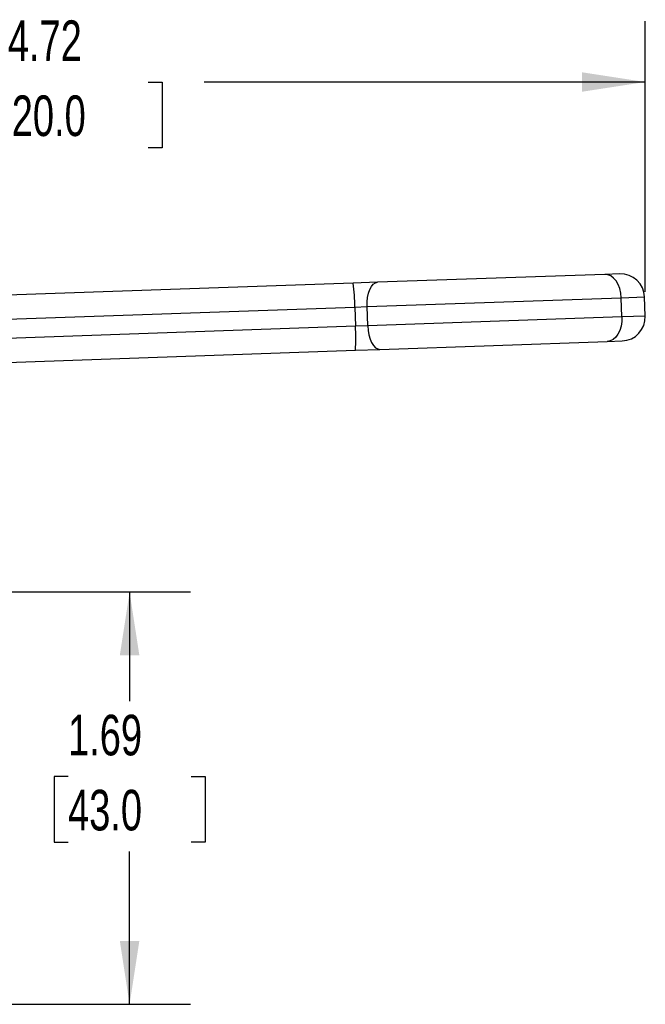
# Model space of a CAD drawing. Header units: inches. Extents: x 0.5 to 21.5, y 0.5 to 16.5.
# Tile 5 of 11: x 8 to 10.6, y 4.5 to 8.6. Entities that reach past the tile are written whole.
import ezdxf

# ---------------------------------------------------------------- set-up
doc = ezdxf.new("R2010")
doc.units = ezdxf.units.IN
doc.header["$LTSCALE"] = 2
doc.header["$MEASUREMENT"] = 0
doc.linetypes.add('SLD-Solid', pattern=[0])
doc.layers.add('DIMENSIONS', color=140, linetype='SLD-Solid', lineweight=25)
doc.styles.add('SLDTEXTSTYLE0', font='TXT', dxfattribs={"width": 0.7})
doc.dimstyles.new('SLDDIMSTYLE1', dxfattribs={"dimtxt": 0.169922, "dimasz": 0.26, "dimexe": 0, "dimexo": 0.0625, "dimgap": 0.04248, "dimtad": 0, "dimtih": 1, "dimtoh": 1, "dimrnd": 1e-09, "dimzin": 12, "dimdsep": 46, "dimtxsty": 'SLDTEXTSTYLE0', "dimsah": 1, "dimcen": 0.09, "dimadec": 0, "dimazin": 3, "dimtfac": 1, "dimtofl": 0, "dimtmove": 0, "dimatfit": 3, "dimfxl": 0, "dimfrac": 2, "dimtolj": 1, "dimtzin": 12, "dimarcsym": 0})

# ---------------------------------------------------------------- blocks, each defined once
blk = doc.blocks.new('_D_2')
at = {"layer": 'DIMENSIONS'}
for p, q in [((7.4896, 6.2129), (8.7179, 6.2129)), ((8.4679, 6.2129), (8.4679, 5.7639)), ((8.2154, 5.4558), (8.1583, 5.4558)), ((8.1583, 5.4558), (8.1583, 5.1858)), ((8.7203, 5.4558), (8.7774, 5.4558)), ((8.7774, 5.4558), (8.7774, 5.1858)), ((8.1583, 5.1858), (8.2154, 5.1858)), ((8.7774, 5.1858), (8.7203, 5.1858)), ((8.4679, 4.52), (8.4679, 5.1477)), ((7.4896, 4.52), (8.7179, 4.52))]:
    blk.add_line(p, q, dxfattribs=at)
for points in [[(8.4679, 6.2129), (8.4279, 5.9529), (8.5079, 5.9529)], [(8.4679, 4.52), (8.5079, 4.78), (8.4279, 4.78)]]:
    blk.add_solid(points, dxfattribs=at)
at = {"layer": 'DIMENSIONS', "char_height": 0.16667, "attachment_point": 1, "style": 'SLDTEXTSTYLE0'}
for s, insert in [('1.69', (8.2154, 5.7087)), ('43.0', (8.2154, 5.4006))]:
    blk.add_mtext(s, dxfattribs=dict(at, insert=insert))
blk = doc.blocks.new('_D_3')
at = {"layer": 'DIMENSIONS'}
for p, q in [((5.8585, 7.2873), (5.8585, 8.5564)), ((10.5833, 7.4453), (10.5833, 8.5564)), ((5.8585, 8.3064), (7.6675, 8.3064)), ((7.8977, 8.3064), (7.8407, 8.3064)), ((7.8407, 8.3064), (7.8407, 8.0363)), ((8.544, 8.3064), (8.6011, 8.3064)), ((8.6011, 8.3064), (8.6011, 8.0363)), ((10.5833, 8.3064), (8.7742, 8.3064)), ((7.8407, 8.0363), (7.8977, 8.0363)), ((8.6011, 8.0363), (8.544, 8.0363))]:
    blk.add_line(p, q, dxfattribs=at)
for points in [[(5.8585, 8.3064), (6.1185, 8.2664), (6.1185, 8.3464)], [(10.5833, 8.3064), (10.3233, 8.3464), (10.3233, 8.2664)]]:
    blk.add_solid(points, dxfattribs=at)
at = {"layer": 'DIMENSIONS', "char_height": 0.16667, "attachment_point": 1, "style": 'SLDTEXTSTYLE0'}
for s, insert in [('4.72', (7.9684, 8.5593)), ('120.0', (7.8977, 8.2512))]:
    blk.add_mtext(s, dxfattribs=dict(at, insert=insert))

msp = doc.modelspace()

# ---------------------------------------------------------------- linework, layer by layer
for p, q in [((10.4787, 7.5189), (10.4172, 7.5168)), ((9.3849, 7.4807), (7.0753, 7.4001)), ((9.4852, 7.4842), (9.3849, 7.4807)), ((10.4172, 7.5168), (9.4852, 7.4842)), ((9.4419, 7.3842), (10.4849, 7.4207)), ((10.4849, 7.4207), (10.5805, 7.424)), ((10.4876, 7.342), (10.4849, 7.4207)), ((10.5833, 7.3453), (10.5805, 7.424)), ((7.0787, 7.3017), (9.3917, 7.3825)), ((9.3917, 7.3825), (9.4419, 7.3842)), ((9.3917, 7.3825), (9.3945, 7.3038)), ((9.4446, 7.3055), (9.4419, 7.3842)), ((10.4876, 7.342), (9.4446, 7.3055)), ((10.5833, 7.3453), (10.4876, 7.342)), ((9.3945, 7.3038), (7.0815, 7.223)), ((9.4446, 7.3055), (9.3945, 7.3038)), ((9.4948, 7.2088), (10.4268, 7.2414)), ((10.4268, 7.2414), (10.4883, 7.2435)), ((7.0849, 7.1247), (9.3945, 7.2053)), ((9.3945, 7.2053), (9.4948, 7.2088))]:
    msp.add_line(p, q)
at = {"flags": 128}
for points in [[(9.4419, 7.3842), (9.4421, 7.4035), (9.4441, 7.422), (9.4478, 7.4392), (9.4531, 7.4543), (9.4598, 7.4668), (9.4676, 7.4761), (9.4761, 7.482), (9.4852, 7.4842)], [(10.4849, 7.4207), (10.483, 7.4398), (10.4787, 7.4581), (10.4721, 7.4749), (10.4636, 7.4896), (10.4535, 7.5015), (10.4421, 7.5102), (10.4298, 7.5153), (10.4172, 7.5168)], [(10.4876, 7.342), (10.4871, 7.3227), (10.484, 7.3042), (10.4787, 7.2869), (10.4712, 7.2718), (10.4619, 7.2592), (10.4512, 7.2497), (10.4393, 7.2437), (10.4268, 7.2414)], [(9.4446, 7.3055), (9.4462, 7.2864), (9.4495, 7.268), (9.4544, 7.2512), (9.4607, 7.2365), (9.4683, 7.2245), (9.4767, 7.2157), (9.4856, 7.2104), (9.4948, 7.2088)]]:
    msp.add_lwpolyline(points, dxfattribs=at)
for centre, radius, start, end in [((10.4821, 7.4206), 0.0984, 2, 92), ((8.6755, 7.3821), 0.7162, 0.0334, 7.9185), ((10.4849, 7.3419), 0.0984, 272, 2), ((8.68, 7.2543), 0.7162, 356.0815, 3.9666)]:
    msp.add_arc(centre, radius, start, end)

# ---------------------------------------------------------------- dimensions: what is measured, and where the dimension line sits
at = {"layer": 'DIMENSIONS'}
dim = msp.add_linear_dim(base=(10.5833, 8.3064), p1=(5.8585, 7.1873), p2=(10.5833, 7.3453), dimstyle='SLDDIMSTYLE1', dxfattribs=at)
dim.commit()
dim.dimension.update_dxf_attribs({"geometry": '_D_3', "text_midpoint": (8.2209, 8.3064), "dimtype": 160})
dim = msp.add_linear_dim(base=(8.4679, 4.52), p1=(7.3896, 6.2129), p2=(7.3896, 4.52), angle=90, dimstyle='SLDDIMSTYLE1', dxfattribs=at)
dim.commit()
dim.dimension.update_dxf_attribs({"geometry": '_D_2', "text_midpoint": (8.4679, 5.4558), "dimtype": 160})

doc.saveas('drawing.dxf')
